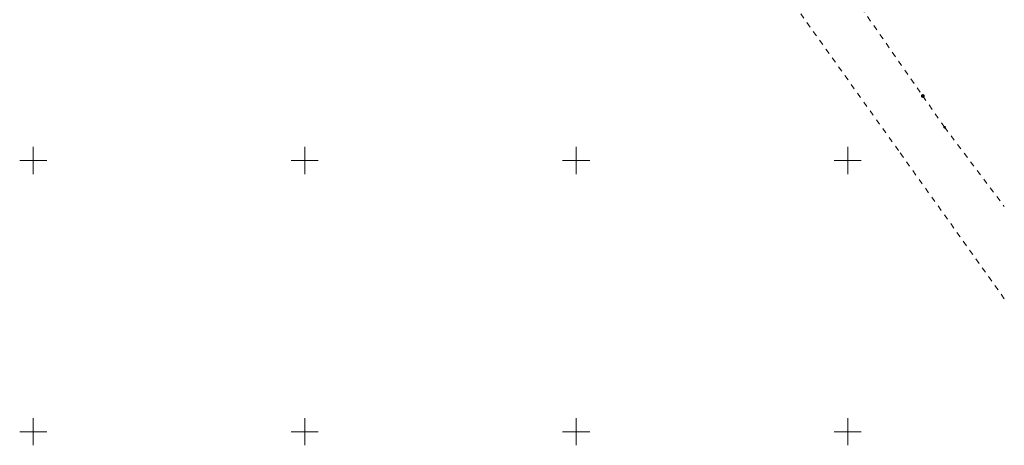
# Model space of a CAD drawing. Header units: millimetres. Extents: x 5507581 to 5508583, y 5765457 to 5766184.
# Tile 54 of 59: x 5508398 to 5508579, y 5765748 to 5765826. Entities that reach past the tile are written whole.
import ezdxf

# ---------------------------------------------------------------- set-up
doc = ezdxf.new("R2010")
doc.units = ezdxf.units.MM
doc.linetypes.add('PRZER1-1', pattern=[2, 1, -1])
doc.layers.get('0').update_dxf_attribs({"lineweight": 18})
doc.layers.add('EGPG', color=7, linetype='Continuous', lineweight=18)
doc.layers.add('Ramka sekcyjna', color=7, linetype='Continuous', lineweight=18)
doc.layers.add('EGUG', color=7, linetype='Continuous', lineweight=18, true_color=0x008000)

# ---------------------------------------------------------------- blocks, each defined once
blk = doc.blocks.new('D_GEPPGD1_1')
at = {"true_color": 0xffffff}
blk.add_hatch(color=7, dxfattribs=at).paths.add_polyline_path([(0, -0.25), (0.077254, -0.237764), (0.146946, -0.202254), (0.202254, -0.146946), (0.237764, -0.077254), (0.25, 0), (0.237764, 0.077254), (0.202254, 0.146946), (0.146946, 0.202254), (0.077254, 0.237764), (0, 0.25), (-0.077254, 0.237764), (-0.146946, 0.202254), (-0.202254, 0.146946), (-0.237764, 0.077254), (-0.25, 0), (-0.237764, -0.077254), (-0.202254, -0.146946), (-0.146946, -0.202254), (-0.077254, -0.237764)])
at = {"color": 0}
blk.add_lwpolyline([(0, 0.25), (0.077254, 0.237764), (0.146946, 0.202254), (0.202254, 0.146946), (0.237764, 0.077254), (0.25, 0), (0.237764, -0.077254), (0.202254, -0.146946), (0.146946, -0.202254), (0.077254, -0.237764), (0, -0.25), (-0.077254, -0.237764), (-0.146946, -0.202254), (-0.202254, -0.146946), (-0.237764, -0.077254), (-0.25, 0), (-0.237764, 0.077254), (-0.202254, 0.146946), (-0.146946, 0.202254), (-0.077254, 0.237764)], close=True, dxfattribs=at)
blk = doc.blocks.new('D_GEPPGD1_2')
at = {"true_color": 0xffffff}
blk.add_hatch(color=7, dxfattribs=at).paths.add_polyline_path([(0, -0.25), (0.077254, -0.237764), (0.146946, -0.202254), (0.202254, -0.146946), (0.237764, -0.077254), (0.25, 0), (0.237764, 0.077254), (0.202254, 0.146946), (0.146946, 0.202254), (0.077254, 0.237764), (0, 0.25), (-0.077254, 0.237764), (-0.146946, 0.202254), (-0.202254, 0.146946), (-0.237764, 0.077254), (-0.25, 0), (-0.237764, -0.077254), (-0.202254, -0.146946), (-0.146946, -0.202254), (-0.077254, -0.237764)])
blk.add_hatch(color=0).paths.add_polyline_path([(0, -0.045), (0.013906, -0.042798), (0.02645, -0.036406), (0.036406, -0.02645), (0.042798, -0.013906), (0.045, 0), (0.042798, 0.013906), (0.036406, 0.02645), (0.02645, 0.036406), (0.013906, 0.042798), (0, 0.045), (-0.013906, 0.042798), (-0.02645, 0.036406), (-0.036406, 0.02645), (-0.042798, 0.013906), (-0.045, 0), (-0.042798, -0.013906), (-0.036406, -0.02645), (-0.02645, -0.036406), (-0.013906, -0.042798)])

msp = doc.modelspace()

# ---------------------------------------------------------------- linework, layer by layer
at = {"layer": 'EGUG', "color": 96, "linetype": 'PRZER1-1', "lineweight": 18, "true_color": 0x008000}
for points in [[(5508578.85, 5765774.53), (5508559.36, 5765801.82), (5508523.15, 5765852.52), (5508514.48, 5765857.48), (5508505.89, 5765862.38), (5508480.59, 5765891.54), (5508477.97, 5765891.55), (5508470.55, 5765895.41), (5508480.75, 5765903.08), (5508478.84, 5765914.11), (5508462.11, 5765909.43), (5508456.08, 5765918.74), (5508433.36, 5765967)], [(5508455.55, 5765961.09), (5508473.05, 5765925.58), (5508493.6, 5765914.6), (5508494.46, 5765912.89), (5508497.91, 5765906.05), (5508498.24, 5765905.38), (5508497.52, 5765905.32), (5508497.84, 5765901.56), (5508498.48, 5765898.79), (5508499.15, 5765895.72), (5508509.29, 5765885.9), (5508517.84, 5765875.17), (5508533.07, 5765856.06), (5508563.84, 5765811.89), (5508567.84, 5765806.14), (5508578.85, 5765791.51)]]:
    msp.add_lwpolyline(points, dxfattribs=at)
at = {"layer": 'Ramka sekcyjna', "color": 7, "linetype": 'Continuous', "lineweight": 18, "flags": 128}
for points in [[(5508400, 5765797.5), (5508400, 5765802.5)], [(5508400, 5765797.5), (5508400, 5765802.5)], [(5508450, 5765797.5), (5508450, 5765802.5)], [(5508500, 5765797.5), (5508500, 5765802.5)], [(5508550, 5765797.5), (5508550, 5765802.5)], [(5508400, 5765800), (5508397.5, 5765800)], [(5508400, 5765800), (5508402.5, 5765800)], [(5508452.5, 5765800), (5508447.5, 5765800)], [(5508502.5, 5765800), (5508497.5, 5765800)], [(5508552.5, 5765800), (5508547.5, 5765800)], [(5508400, 5765750), (5508400, 5765752.5)], [(5508400, 5765750), (5508400, 5765752.5)], [(5508450, 5765750), (5508450, 5765752.5)], [(5508500, 5765750), (5508500, 5765752.5)], [(5508550, 5765750), (5508550, 5765752.5)], [(5508400, 5765750), (5508397.5, 5765750)], [(5508400, 5765750), (5508397.5, 5765750)], [(5508400, 5765750), (5508402.5, 5765750)], [(5508400, 5765750), (5508400, 5765747.5)], [(5508400, 5765750), (5508400, 5765747.5)], [(5508400, 5765750), (5508402.5, 5765750)], [(5508452.5, 5765750), (5508447.5, 5765750)], [(5508452.5, 5765750), (5508447.5, 5765750)], [(5508450, 5765750), (5508450, 5765747.5)], [(5508502.5, 5765750), (5508497.5, 5765750)], [(5508502.5, 5765750), (5508497.5, 5765750)], [(5508500, 5765750), (5508500, 5765747.5)], [(5508552.5, 5765750), (5508547.5, 5765750)], [(5508552.5, 5765750), (5508547.5, 5765750)], [(5508550, 5765750), (5508550, 5765747.5)]]:
    msp.add_lwpolyline(points, dxfattribs=at)

# ---------------------------------------------------------------- block references
at = {"layer": 'EGPG', "color": 7, "linetype": 'Continuous', "lineweight": 18}
for name, p in [('D_GEPPGD1_1', (5508563.84, 5765811.89)), ('D_GEPPGD1_2', (5508567.84, 5765806.14))]:
    msp.add_blockref(name, p, dxfattribs=at)

doc.saveas('drawing.dxf')
